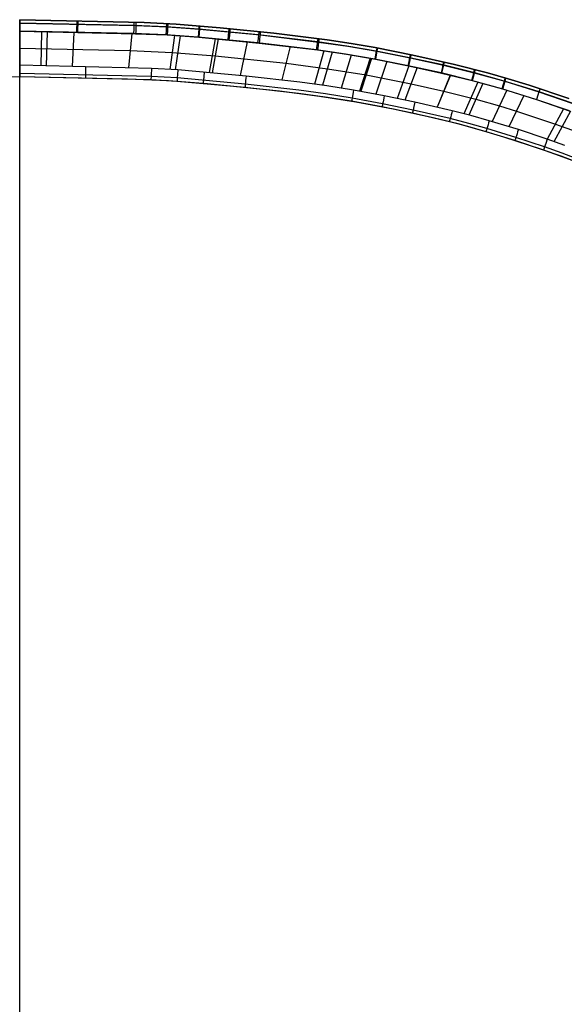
# Model space of a CAD drawing. Extents: x -3677 to -3089, y -67 to 482.
# Tile 74 of 110: x -3383 to -3288, y 208 to 381. Entities that reach past the tile are written whole.
import ezdxf

# ---------------------------------------------------------------- set-up
doc = ezdxf.new("R2010")
doc.units = 0
doc.layers.add('BRACCIOLI', color=97, linetype='CONTINUOUS')
doc.layers.add('CURVA_ORIGIN', color=125, linetype='CONTINUOUS')

msp = doc.modelspace()

# ---------------------------------------------------------------- linework, layer by layer
at = {"layer": 'BRACCIOLI'}
for p, q in [((-3382.98, 371.03, 18.58), (-3401.81, 370.62, 18.58)), ((-3382.97, -56.97, 18.58), (-3382.97, 371.03, 18.58)), ((-3364.12, 370.62, 18.58), (-3382.95, 371.03, 18.58)), ((-3356.91, 370.32, 18.58), (-3364.12, 370.62, 18.58)), ((-3350.07, 369.79, 18.58), (-3356.91, 370.32, 18.58)), ((-3337.46, 368.5, 18.58), (-3350.07, 369.79, 18.58)), ((-3330.4, 367.59, 18.58), (-3337.46, 368.5, 18.58)), ((-3324.02, 366.59, 18.58), (-3330.4, 367.59, 18.58)), ((-3317.48, 365.33, 18.58), (-3324.02, 366.59, 18.58)), ((-3310.52, 363.83, 18.58), (-3317.48, 365.33, 18.58)), ((-3305.89, 362.69, 18.58), (-3310.52, 363.83, 18.58)), ((-3301, 361.33, 18.58), (-3305.89, 362.69, 18.58)), ((-3298.08, 360.45, 18.58), (-3301, 361.33, 18.58)), ((-3291.42, 358.27, 18.58), (-3298.08, 360.45, 18.58)), ((-3287.68, 356.93, 18.58), (-3291.42, 358.27, 18.58)), ((-3285.12, 355.96, 18.58), (-3287.68, 356.93, 18.58))]:
    msp.add_line(p, q, dxfattribs=at)
for start, end in [(90, 91.6453), (88.3547, 90)]:
    msp.add_arc((-3382.97, 370.43, 18.58), 0.599, start, end, dxfattribs=at)
at = {"layer": 'CURVA_ORIGIN'}
for p, q in [((-3382.98, 381.03, 20.58), (-3383, 381.03, 20.58)), ((-3383, 381.03, -12.42), (-3382.98, 381.03, -12.42)), ((-3382.98, 381.03, 3.08), (-3383, 381.03, 3.08)), ((-3382.98, 381.03, -12.42), (-3361.19, 380.53, -12.42)), ((-3361.19, 380.53, 18.58), (-3382.98, 381.03, 18.58)), ((-3382.98, 381.03, 18.58), (-3382.98, 381.03, 20.58)), ((-3382.98, 381.03, -12.42), (-3382.98, 381.03, 18.58)), ((-3382.98, 381.03, 20.58), (-3382.98, 379.03, 20.58)), ((-3361.19, 380.53, 3.08), (-3382.98, 381.03, 3.08)), ((-3382.98, 380.45, -13.83), (-3362.62, 379.99, -13.83)), ((-3362.98, 380, 19.99), (-3382.97, 380.45, 19.99)), ((-3378.14, 380.9, -12.42), (-3378.14, 380.9, 18.58)), ((-3357.29, 379.77, 19.99), (-3362.98, 380, 19.99)), ((-3362.62, 379.99, -13.83), (-3357.06, 379.76, -13.83)), ((-3361.19, 380.53, -12.42), (-3355.55, 380.25, -12.42)), ((-3355.55, 380.25, 18.58), (-3361.19, 380.53, 18.58)), ((-3355.55, 380.25, 3.08), (-3361.19, 380.53, 3.08)), ((-3355.55, 380.25, -12.42), (-3347.82, 379.63, -12.42)), ((-3347.82, 379.63, 18.58), (-3355.55, 380.25, 18.58)), ((-3355.55, 380.25, -12.42), (-3355.55, 380.25, 18.58)), ((-3347.82, 379.63, 3.08), (-3355.55, 380.25, 3.08)), ((-3382.98, 379.03, -14.42), (-3362.67, 378.58, -14.42)), ((-3382.98, 379.03, 20.58), (-3382.98, 373.03, 20.58)), ((-3363.02, 378.59, 20.58), (-3382.98, 379.03, 20.58)), ((-3382.98, -64.97, -14.42), (-3382.98, 379.03, -14.42)), ((-3379.17, 378.92, 20.58), (-3379.29, 372.92, 20.58)), ((-3378.19, 378.9, 20.58), (-3378.34, 372.9, 20.58)), ((-3373.51, 378.8, 20.58), (-3373.81, 372.8, 20.58)), ((-3363.35, 378.6, 20.58), (-3363.95, 372.61, 20.58)), ((-3357.37, 378.36, 20.58), (-3363.02, 378.59, 20.58)), ((-3362.67, 378.58, -14.42), (-3357.13, 378.35, -14.42)), ((-3351.73, 377.96, 20.58), (-3357.37, 378.36, 20.58)), ((-3351.61, 379.37, 19.99), (-3357.29, 379.77, 19.99)), ((-3357.13, 378.35, -14.42), (-3351.61, 377.95, -14.42)), ((-3357.06, 379.76, -13.83), (-3351.49, 379.36, -13.83)), ((-3355.83, 378.27, 20.58), (-3356.67, 372.31, 20.58)), ((-3354.84, 378.2, 20.58), (-3355.71, 372.25, 20.58)), ((-3341.14, 378.38, 19.99), (-3351.61, 379.37, 19.99)), ((-3351.49, 379.36, -13.83), (-3340.85, 378.35, -13.83)), ((-3347.82, 379.63, -12.42), (-3338.45, 378.68, -12.42)), ((-3338.45, 378.68, 18.58), (-3347.82, 379.63, 18.58)), ((-3347.82, 379.63, -12.42), (-3347.82, 379.63, 18.58)), ((-3338.45, 378.68, 3.08), (-3347.82, 379.63, 3.08)), ((-3330.8, 377.15, 19.99), (-3341.14, 378.38, 19.99)), ((-3340.85, 378.35, -13.83), (-3330.6, 377.12, -13.83)), ((-3338.45, 378.68, -12.42), (-3329.11, 377.51, -12.42)), ((-3329.11, 377.51, 18.58), (-3338.45, 378.68, 18.58)), ((-3329.11, 377.51, 3.08), (-3338.45, 378.68, 3.08)), ((-3341.29, 376.97, 20.58), (-3351.73, 377.96, 20.58)), ((-3351.61, 377.95, -14.42), (-3341, 376.94, -14.42)), ((-3348.7, 377.7, 20.58), (-3349.76, 371.77, 20.58)), ((-3348.18, 377.65, 20.58), (-3349.25, 371.72, 20.58)), ((-3343.11, 377.16, 20.58), (-3344.34, 371.25, 20.58)), ((-3330.98, 375.75, 20.58), (-3341.29, 376.97, 20.58)), ((-3341, 376.94, -14.42), (-3330.79, 375.72, -14.42)), ((-3325.63, 376.39, 19.99), (-3330.8, 377.15, 19.99)), ((-3330.6, 377.12, -13.83), (-3325.47, 376.37, -13.83)), ((-3329.11, 377.51, -12.42), (-3324.89, 376.87, -12.42)), ((-3324.89, 376.87, 18.58), (-3329.11, 377.51, 18.58)), ((-3329.11, 377.51, -12.42), (-3329.11, 377.51, 18.58)), ((-3324.89, 376.87, 3.08), (-3329.11, 377.51, 3.08)), ((-3324.89, 376.87, -12.42), (-3320.68, 376.14, -12.42)), ((-3320.68, 376.14, 18.58), (-3324.89, 376.87, 18.58)), ((-3320.68, 376.14, 3.08), (-3324.89, 376.87, 3.08)), ((-3383, 376.03, 20.58), (-3382.98, 376.03, 20.58)), ((-3382.98, 376.03, 20.58), (-3363.65, 375.61, 20.58)), ((-3363.65, 375.61, 20.58), (-3356.25, 375.29, 20.58)), ((-3356.25, 375.29, 20.58), (-3348.71, 374.69, 20.58)), ((-3335.56, 376.33, 20.58), (-3337.01, 370.46, 20.58)), ((-3329.66, 375.56, 20.58), (-3331.29, 369.73, 20.58)), ((-3325.85, 375, 20.58), (-3330.98, 375.75, 20.58)), ((-3330.79, 375.72, -14.42), (-3325.7, 374.97, -14.42)), ((-3328.2, 375.35, 20.58), (-3329.88, 369.53, 20.58)), ((-3324.86, 374.84, 20.58), (-3326.64, 369.05, 20.58)), ((-3320.73, 374.12, 20.58), (-3325.85, 375, 20.58)), ((-3325.7, 374.97, -14.42), (-3320.63, 374.1, -14.42)), ((-3320.47, 375.51, 19.99), (-3325.63, 376.39, 19.99)), ((-3325.47, 376.37, -13.83), (-3320.37, 375.49, -13.83)), ((-3320.68, 376.14, -12.42), (-3314.05, 374.82, -12.42)), ((-3314.05, 374.82, 18.58), (-3320.68, 376.14, 18.58)), ((-3320.68, 376.14, -12.42), (-3320.68, 376.14, 18.58)), ((-3314.05, 374.82, 3.08), (-3320.68, 376.14, 3.08)), ((-3314.63, 374.34, 19.99), (-3320.47, 375.51, 19.99)), ((-3320.37, 375.49, -13.83), (-3314.52, 374.32, -13.83)), ((-3314.05, 374.82, -12.42), (-3306.74, 373.2, -12.42)), ((-3306.74, 373.2, 18.58), (-3314.05, 374.82, 18.58)), ((-3314.05, 374.82, -12.42), (-3314.05, 374.82, 18.58)), ((-3306.74, 373.2, 3.08), (-3314.05, 374.82, 3.08)), ((-3359.9, 372.47, 20.58), (-3382.98, 373.03, 20.58)), ((-3382.98, 373.03, 20.58), (-3382.98, 371.03, 20.58)), ((-3348.71, 374.69, 20.58), (-3336.29, 373.4, 20.58)), ((-3336.29, 373.4, 20.58), (-3329.04, 372.44, 20.58)), ((-3321.55, 374.27, 20.58), (-3323.43, 368.51, 20.58)), ((-3321.3, 374.22, 20.58), (-3323.19, 368.47, 20.58)), ((-3314.91, 372.96, 20.58), (-3320.73, 374.12, 20.58)), ((-3320.63, 374.1, -14.42), (-3314.81, 372.94, -14.42)), ((-3318.62, 373.71, 20.58), (-3320.58, 367.98, 20.58)), ((-3308.8, 373.09, 19.99), (-3314.63, 374.34, 19.99)), ((-3314.52, 374.32, -13.83), (-3308.69, 373.06, -13.83)), ((-3303.4, 371.76, 19.99), (-3308.8, 373.09, 19.99)), ((-3308.69, 373.06, -13.83), (-3303.29, 371.73, -13.83)), ((-3306.74, 373.2, -12.42), (-3300.98, 371.71, -12.42)), ((-3300.98, 371.71, 18.58), (-3306.74, 373.2, 18.58)), ((-3306.74, 373.2, -12.42), (-3306.74, 373.2, 18.58)), ((-3300.98, 371.71, 3.08), (-3306.74, 373.2, 3.08)), ((-3359.96, 371.06, 19.99), (-3382.99, 371.62, 19.99)), ((-3355.28, 372.22, 20.58), (-3359.9, 372.47, 20.58)), ((-3343.3, 371.14, 20.58), (-3355.28, 372.22, 20.58)), ((-3329.04, 372.44, 20.58), (-3322.25, 371.35, 20.58)), ((-3322.25, 371.35, 20.58), (-3314.38, 369.78, 20.58)), ((-3314.74, 372.92, 20.58), (-3316.82, 367.23, 20.58)), ((-3313.32, 372.63, 20.58), (-3315.44, 366.94, 20.58)), ((-3309.12, 371.71, 20.58), (-3314.91, 372.96, 20.58)), ((-3314.81, 372.94, -14.42), (-3309.01, 371.68, -14.42)), ((-3307.5, 371.33, 20.58), (-3309.79, 365.7, 20.58)), ((-3307.48, 371.32, 20.58), (-3309.77, 365.7, 20.58)), ((-3303.76, 370.39, 20.58), (-3309.12, 371.71, 20.58)), ((-3309.01, 371.68, -14.42), (-3303.65, 370.36, -14.42)), ((-3298.05, 370.27, 19.99), (-3303.4, 371.76, 19.99)), ((-3303.29, 371.73, -13.83), (-3297.94, 370.23, -13.83)), ((-3300.98, 371.71, -12.42), (-3297.32, 370.66, -12.42)), ((-3297.32, 370.66, 18.58), (-3300.98, 371.71, 18.58)), ((-3300.98, 371.71, -12.42), (-3300.98, 371.71, 18.58)), ((-3297.32, 370.66, 3.08), (-3300.98, 371.71, 3.08)), ((-3382.98, 371.03, 20.58), (-3383, 371.03, 20.58)), ((-3383, 371.03, 17.58), (-3382.98, 371.03, 17.58)), ((-3382.98, 371.03, 19.08), (-3383, 371.03, 19.08)), ((-3359.99, 370.48, 18.58), (-3382.98, 371.03, 18.58)), ((-3382.98, 371.03, 17.58), (-3382.98, 371.03, 18.58)), ((-3364.15, 370.62, 17.58), (-3382.98, 371.03, 17.58)), ((-3382.98, 371.03, 18.58), (-3382.98, 371.03, 20.58)), ((-3379.33, 370.92, 17.58), (-3379.33, 370.92, 18.58)), ((-3378.39, 370.9, 17.58), (-3378.39, 370.9, 18.58)), ((-3373.9, 370.8, 17.58), (-3373.9, 370.8, 18.58)), ((-3356.94, 370.32, 17.58), (-3364.15, 370.62, 17.58)), ((-3364.15, 370.62, 17.58), (-3364.15, 370.62, 18.58)), ((-3355.42, 370.22, 18.58), (-3359.99, 370.48, 18.58)), ((-3355.38, 370.81, 19.99), (-3359.96, 371.06, 19.99)), ((-3350.11, 369.79, 17.58), (-3356.94, 370.32, 17.58)), ((-3356.94, 370.32, 17.58), (-3356.94, 370.32, 18.58)), ((-3355.99, 370.26, 17.58), (-3355.99, 370.26, 18.58)), ((-3343.5, 369.16, 18.58), (-3355.42, 370.22, 18.58)), ((-3343.44, 369.74, 19.99), (-3355.38, 370.81, 19.99)), ((-3337.5, 368.5, 17.58), (-3350.11, 369.79, 17.58)), ((-3350.11, 369.79, 17.58), (-3350.11, 369.79, 18.58)), ((-3349.6, 369.75, 17.58), (-3349.6, 369.75, 18.58)), ((-3334.04, 368.67, 19.99), (-3343.44, 369.74, 19.99)), ((-3333.86, 370.08, 20.58), (-3343.3, 371.14, 20.58)), ((-3329.15, 369.43, 20.58), (-3333.86, 370.08, 20.58)), ((-3314.38, 369.78, 20.58), (-3308.62, 368.51, 20.58)), ((-3302.68, 370.1, 20.58), (-3305.11, 364.54, 20.58)), ((-3301.8, 369.86, 20.58), (-3304.25, 364.31, 20.58)), ((-3298.45, 368.91, 20.58), (-3303.76, 370.39, 20.58)), ((-3303.65, 370.36, -14.42), (-3298.34, 368.88, -14.42)), ((-3292.06, 368.41, 19.99), (-3298.05, 370.27, 19.99)), ((-3297.94, 370.23, -13.83), (-3291.95, 368.37, -13.83)), ((-3297.32, 370.66, -12.42), (-3293.68, 369.54, -12.42)), ((-3293.68, 369.54, 18.58), (-3297.32, 370.66, 18.58)), ((-3293.68, 369.54, 3.08), (-3297.32, 370.66, 3.08)), ((-3344.74, 369.28, 17.58), (-3344.74, 369.28, 18.58)), ((-3334.11, 368.09, 18.58), (-3343.5, 369.16, 18.58)), ((-3330.44, 367.59, 17.58), (-3337.5, 368.5, 17.58)), ((-3337.5, 368.5, 17.58), (-3337.5, 368.5, 18.58)), ((-3329.44, 367.45, 18.58), (-3334.11, 368.09, 18.58)), ((-3329.36, 368.03, 19.99), (-3334.04, 368.67, 19.99)), ((-3324.7, 367.29, 19.99), (-3329.36, 368.03, 19.99)), ((-3324.46, 368.69, 20.58), (-3329.15, 369.43, 20.58)), ((-3319.08, 367.69, 20.58), (-3324.46, 368.69, 20.58)), ((-3308.62, 368.51, 20.58), (-3303.03, 367.09, 20.58)), ((-3297.6, 368.65, 20.58), (-3300.17, 363.16, 20.58)), ((-3292.5, 367.06, 20.58), (-3298.45, 368.91, 20.58)), ((-3298.34, 368.88, -14.42), (-3292.39, 367.03, -14.42)), ((-3293.68, 369.54, -12.42), (-3286.69, 367.2, -12.42)), ((-3286.69, 367.2, 18.58), (-3293.68, 369.54, 18.58)), ((-3293.68, 369.54, -12.42), (-3293.68, 369.54, 18.58)), ((-3286.69, 367.2, 3.08), (-3293.68, 369.54, 3.08)), ((-3286.13, 366.37, 19.99), (-3292.06, 368.41, 19.99)), ((-3291.95, 368.37, -13.83), (-3286.02, 366.34, -13.83)), ((-3331.83, 367.79, 17.58), (-3331.83, 367.79, 18.58)), ((-3324.05, 366.59, 17.58), (-3330.44, 367.59, 17.58)), ((-3330.44, 367.59, 17.58), (-3330.44, 367.59, 18.58)), ((-3324.8, 366.72, 18.58), (-3329.44, 367.45, 18.58)), ((-3327.23, 367.11, 17.58), (-3327.23, 367.11, 18.58)), ((-3319.47, 365.73, 18.58), (-3324.8, 366.72, 18.58)), ((-3319.36, 366.3, 19.99), (-3324.7, 367.29, 19.99)), ((-3317.51, 365.33, 17.58), (-3324.05, 366.59, 17.58)), ((-3324.05, 366.59, 17.58), (-3324.05, 366.59, 18.58)), ((-3323.81, 366.55, 17.58), (-3323.81, 366.55, 18.58)), ((-3314.01, 365.19, 19.99), (-3319.36, 366.3, 19.99)), ((-3313.72, 366.58, 20.58), (-3319.08, 367.69, 20.58)), ((-3307.16, 365.07, 20.58), (-3313.72, 366.58, 20.58)), ((-3303.03, 367.09, 20.58), (-3298.88, 365.91, 20.58)), ((-3294.57, 367.73, 20.58), (-3297.23, 362.27, 20.58)), ((-3286.61, 365.04, 20.58), (-3292.5, 367.06, 20.58)), ((-3292.39, 367.03, -14.42), (-3286.5, 365, -14.42)), ((-3321.24, 366.07, 17.58), (-3321.24, 366.07, 18.58)), ((-3314.14, 364.62, 18.58), (-3319.47, 365.73, 18.58)), ((-3310.56, 363.83, 17.58), (-3317.51, 365.33, 17.58)), ((-3317.51, 365.33, 17.58), (-3317.51, 365.33, 18.58)), ((-3316.15, 365.05, 17.58), (-3316.15, 365.05, 18.58)), ((-3307.65, 363.13, 18.58), (-3314.14, 364.62, 18.58)), ((-3307.5, 363.7, 19.99), (-3314.01, 365.19, 19.99)), ((-3303.9, 364.22, 20.58), (-3307.16, 365.07, 20.58)), ((-3298.88, 365.91, 20.58), (-3295.9, 365, 20.58)), ((-3295.9, 365, 20.58), (-3289.07, 362.73, 20.58)), ((-3287.64, 365.41, 20.58), (-3290.51, 360.06, 20.58)), ((-3286.43, 364.98, 20.58), (-3289.33, 359.64, 20.58)), ((-3305.92, 362.69, 17.58), (-3310.56, 363.83, 17.58)), ((-3310.56, 363.83, 17.58), (-3310.56, 363.83, 18.58)), ((-3310.53, 363.82, 17.58), (-3310.53, 363.82, 18.58)), ((-3308.07, 363.24, 17.58), (-3308.07, 363.24, 18.58)), ((-3304.43, 362.29, 18.58), (-3307.65, 363.13, 18.58)), ((-3304.27, 362.85, 19.99), (-3307.5, 363.7, 19.99)), ((-3301.03, 361.33, 17.58), (-3305.92, 362.69, 17.58)), ((-3305.92, 362.69, 17.58), (-3305.92, 362.69, 18.58)), ((-3301.06, 361.95, 19.99), (-3304.27, 362.85, 19.99)), ((-3300.66, 363.3, 20.58), (-3303.9, 364.22, 20.58)), ((-3295.56, 361.75, 20.58), (-3300.66, 363.3, 20.58)), ((-3289.07, 362.73, 20.58), (-3285.24, 361.34, 20.58)), ((-3305.07, 362.46, 17.58), (-3305.07, 362.46, 18.58)), ((-3301.22, 361.38, 18.58), (-3304.43, 362.29, 18.58)), ((-3296.18, 359.84, 18.58), (-3301.22, 361.38, 18.58)), ((-3296, 360.4, 19.99), (-3301.06, 361.95, 19.99)), ((-3298.12, 360.45, 17.58), (-3301.03, 361.33, 17.58)), ((-3301.03, 361.33, 17.58), (-3301.03, 361.33, 18.58)), ((-3290.51, 360.06, 20.58), (-3295.56, 361.75, 20.58)), ((-3291.46, 358.27, 17.58), (-3298.12, 360.45, 17.58)), ((-3298.12, 360.45, 17.58), (-3298.12, 360.45, 18.58)), ((-3291.17, 358.17, 18.58), (-3296.18, 359.84, 18.58)), ((-3290.97, 358.72, 19.99), (-3296, 360.4, 19.99)), ((-3287.39, 358.94, 20.58), (-3290.51, 360.06, 20.58)), ((-3287.72, 356.93, 17.58), (-3291.46, 358.27, 17.58)), ((-3291.46, 358.27, 17.58), (-3291.46, 358.27, 18.58)), ((-3288.08, 357.07, 18.58), (-3291.17, 358.17, 18.58)), ((-3287.88, 357.62, 19.99), (-3290.97, 358.72, 19.99)), ((-3290.29, 357.86, 17.58), (-3290.29, 357.86, 18.58)), ((-3284.81, 356.45, 19.99), (-3287.88, 357.62, 19.99)), ((-3285.02, 355.9, 18.58), (-3288.08, 357.07, 18.58)), ((-3285.16, 355.96, 17.58), (-3287.72, 356.93, 17.58))]:
    msp.add_line(p, q, dxfattribs=at)
at = {"layer": 'CURVA_ORIGIN', "extrusion": (4.00864e-10, 1.26587e-08, -1)}
msp.add_arc((3365.95, 912.8, 13.83), 532.63, 271.8347, 271.8366, dxfattribs=at)
at = {"layer": 'CURVA_ORIGIN', "extrusion": (4.00863e-10, -1.26587e-08, 1)}
msp.add_arc((-3400.05, 912.8, -13.83), 532.63, 271.8347, 271.8366, dxfattribs=at)
at = {"layer": 'CURVA_ORIGIN', "extrusion": (1, 0.000140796, 2.01053e-06)}
msp.add_arc((379.51, -12.41, -3382.93), 2, 269.9861, 359.9851, dxfattribs=at)
at = {"layer": 'CURVA_ORIGIN', "extrusion": (0.999797, -0.014238, -0.014243)}
msp.add_arc((330.82, -29.68, -3387.99), 2, 359.9257, 90.0881, dxfattribs=at)
at = {"layer": 'CURVA_ORIGIN', "extrusion": (-0.999598, 0.028364, 5.65827e-11)}
msp.add_arc((-282.93, -12.42, 3392.43), 2, 180, 180.7791, dxfattribs=at)
at = {"layer": 'CURVA_ORIGIN', "extrusion": (-0.999598, -0.028364, -1.46518e-11)}
msp.add_arc((-474.83, -12.42, 3370.81), 2, 180, 180.7915, dxfattribs=at)
at = {"layer": 'CURVA_ORIGIN', "extrusion": (0.999858, -0.016841, -8.50403e-12)}
msp.add_arc((321.93, 18.58, -3378.93), 2, 0.0003, 90.0003, dxfattribs=at)
at = {"layer": 'CURVA_ORIGIN', "extrusion": (-0.999863, 0.016562, -1.81277e-10)}
msp.add_arc((-322.87, -12.42, 3378.66), 2, 180.0001, 270.0001, dxfattribs=at)
at = {"layer": 'CURVA_ORIGIN', "extrusion": (0.999546, -0.030132, 3.42845e-11)}
msp.add_arc((277.08, 18.58, -3372.9), 2, 359.9995, 89.9995, dxfattribs=at)
at = {"layer": 'CURVA_ORIGIN', "extrusion": (-0.999506, 0.031443, 3.22728e-10)}
msp.add_arc((-272.66, -12.42, 3372.91), 2, 179.9997, 269.9997, dxfattribs=at)
at = {"layer": 'CURVA_ORIGIN', "extrusion": (0.998534, -0.054131, -2.20727e-13)}
msp.add_arc((196.07, 18.58, -3372.93), 2, 0.0013, 90.0013, dxfattribs=at)
at = {"layer": 'CURVA_ORIGIN', "extrusion": (-0.998462, 0.055445, -1.90893e-10)}
msp.add_arc((-191.63, -12.42, 3372.95), 2, 180.0001, 270.0001, dxfattribs=at)
at = {"layer": 'CURVA_ORIGIN', "extrusion": (0.996512, -0.083452, 5.55876e-12)}
msp.add_arc((96.94, 18.58, -3371.58), 2, 359.9994, 89.9994, dxfattribs=at)
at = {"layer": 'CURVA_ORIGIN', "extrusion": (-0.996477, 0.083865, 1.13186e-10)}
msp.add_arc((-95.54, -12.42, 3371.5), 2, 180.0004, 270.0004, dxfattribs=at)
at = {"layer": 'CURVA_ORIGIN'}
msp.add_arc((-3399.89, 907.25, -14.42), 528.49, 271.8312, 271.8331, dxfattribs=at)
at = {"layer": 'CURVA_ORIGIN', "extrusion": (0.995574, -0.093977, 3.79756e-12)}
msp.add_arc((61.33, 18.58, -3367.18), 2, 0.0014, 90.0013, dxfattribs=at)
at = {"layer": 'CURVA_ORIGIN', "extrusion": (-0.995504, 0.094715, -1.04128e-10)}
msp.add_arc((-58.83, -12.42, 3367.01), 2, 179.9992, 269.9992, dxfattribs=at)
at = {"layer": 'CURVA_ORIGIN', "extrusion": (0.994438, -0.10532, 1.69937e-12)}
msp.add_arc((22.97, 18.58, -3362.41), 2, 359.9975, 89.9975, dxfattribs=at)
at = {"layer": 'CURVA_ORIGIN', "extrusion": (-0.994459, 0.10513, 1.02288e-11)}
msp.add_arc((-23.62, -12.42, 3362.12), 2, 179.9997, 269.9997, dxfattribs=at)
at = {"layer": 'CURVA_ORIGIN', "extrusion": (0.991108, -0.133061, -5.85889e-13)}
msp.add_arc((-70.82, 18.58, -3351.36), 2, 0.0022, 90.0022, dxfattribs=at)
at = {"layer": 'CURVA_ORIGIN', "extrusion": (-0.990879, 0.134756, -3.35929e-11)}
msp.add_arc((76.55, -12.42, 3351.04), 2, 180.0005, 270.0005, dxfattribs=at)
at = {"layer": 'CURVA_ORIGIN', "extrusion": (0.983205, -0.182503, 5.36067e-15)}
msp.add_arc((-238.21, 18.58, -3333.24), 2, 359.9998, 89.9998, dxfattribs=at)
at = {"layer": 'CURVA_ORIGIN', "extrusion": (-0.983232, 0.182361, 4.10811e-11)}
msp.add_arc((237.73, -12.42, 3333.17), 2, 180.0001, 270.0001, dxfattribs=at)
at = {"layer": 'CURVA_ORIGIN', "extrusion": (0.978905, -0.204318, -1.81686e-11)}
msp.add_arc((-312.2, 18.58, -3321.19), 2, 0.0001, 90.0001, dxfattribs=at)
at = {"layer": 'CURVA_ORIGIN', "extrusion": (-0.978676, 0.205412, -3.29937e-11)}
msp.add_arc((315.92, -12.42, 3320.73), 2, 180.0003, 270.0003, dxfattribs=at)
at = {"layer": 'CURVA_ORIGIN', "extrusion": (0.999795, -0.014312, 0.014317)}
msp.add_arc((324.57, 67.09, -3387.33), 2, 89.9118, 180.0737, dxfattribs=at)
at = {"layer": 'CURVA_ORIGIN', "extrusion": (0.974913, -0.222586, -8.04432e-12)}
msp.add_arc((-374.18, 18.58, -3308.84), 2, 359.9999, 89.9999, dxfattribs=at)
at = {"layer": 'CURVA_ORIGIN', "extrusion": (-0.975016, 0.222135, 8.64464e-12)}
msp.add_arc((372.65, -12.42, 3308.9), 2, 179.9992, 269.9992, dxfattribs=at)
at = {"layer": 'CURVA_ORIGIN', "extrusion": (0.99986, -0.016704, -2.33032e-09)}
msp.add_arc((316.39, 18.58, -3377.2), 2, 90.0012, 180.0012, dxfattribs=at)
at = {"layer": 'CURVA_ORIGIN', "extrusion": (0.999078, -0.042934, 8.49569e-10)}
msp.add_arc((227.87, 18.58, -3372.79), 2, 90.0003, 180.0003, dxfattribs=at)
at = {"layer": 'CURVA_ORIGIN', "extrusion": (0.997662, -0.06834, -3.2228e-09)}
msp.add_arc((142.05, 18.58, -3372.87), 2, 90.0009, 180.0009, dxfattribs=at)
at = {"layer": 'CURVA_ORIGIN', "extrusion": (0.99627, -0.086296, 8.80897e-09)}
msp.add_arc((81.31, 18.58, -3370.26), 2, 89.9971, 179.9971, dxfattribs=at)
at = {"layer": 'CURVA_ORIGIN', "extrusion": (0.967081, -0.25447, -7.45362e-12)}
msp.add_arc((-482.51, 18.58, -3289.26), 2, 360, 90, dxfattribs=at)
at = {"layer": 'CURVA_ORIGIN', "extrusion": (-0.966654, 0.256086, -8.33927e-12)}
msp.add_arc((488.01, -12.42, 3288.33), 2, 180.0014, 270.0014, dxfattribs=at)
at = {"layer": 'CURVA_ORIGIN', "extrusion": (0.994665, -0.103155, -1.32538e-08)}
msp.add_arc((24.29, 18.58, -3363.75), 2, 90.0058, 180.0058, dxfattribs=at)
at = {"layer": 'CURVA_ORIGIN', "extrusion": (0.959357, -0.282195, -1.50859e-11)}
msp.add_arc((-576.89, 18.58, -3268.5), 2, 0.0001, 90.0001, dxfattribs=at)
at = {"layer": 'CURVA_ORIGIN', "extrusion": (-0.959457, 0.281854, 1.11884e-11)}
msp.add_arc((575.73, -12.42, 3268.58), 2, 179.9987, 269.9987, dxfattribs=at)
at = {"layer": 'CURVA_ORIGIN', "extrusion": (0.985834, -0.167723, 2.34595e-11)}
msp.add_arc((-194.12, 18.58, -3339.21), 2, 90.0001, 180.0001, dxfattribs=at)
at = {"layer": 'CURVA_ORIGIN', "extrusion": (-0.95027, 0.311427, -5.80016e-12)}
msp.add_arc((676.56, -12.42, 3242.96), 2, 180.0012, 270.0012, dxfattribs=at)
at = {"layer": 'CURVA_ORIGIN', "extrusion": (0.980479, -0.196625, -1.52026e-09)}
msp.add_arc((-292.1, 18.58, -3326.58), 2, 90.0004, 180.0004, dxfattribs=at)
at = {"layer": 'CURVA_ORIGIN', "extrusion": (0.978063, -0.208311, -2.39484e-09)}
msp.add_arc((-331.75, 18.58, -3317.39), 2, 89.9984, 179.9984, dxfattribs=at)
at = {"layer": 'CURVA_ORIGIN', "extrusion": (0.969906, -0.24348, 4.97175e-09)}
msp.add_arc((-451.14, 18.58, -3296.52), 2, 90.0008, 180.0008, dxfattribs=at)
at = {"layer": 'CURVA_ORIGIN', "extrusion": (0.960257, -0.279119, -2.53807e-09)}
msp.add_arc((-572.41, 18.58, -3270.89), 2, 89.9999, 179.9999, dxfattribs=at)
at = {"layer": 'CURVA_ORIGIN', "extrusion": (0.952306, -0.305145, 5.17724e-09)}
msp.add_arc((-661.13, 18.58, -3248.77), 2, 90.0001, 180.0001, dxfattribs=at)
at = {"layer": 'CURVA_ORIGIN', "extrusion": (0.944509, -0.328486, -4.19191e-09)}
msp.add_arc((-740.81, 18.58, -3226.19), 2, 89.9998, 179.9998, dxfattribs=at)

doc.saveas('drawing.dxf')
